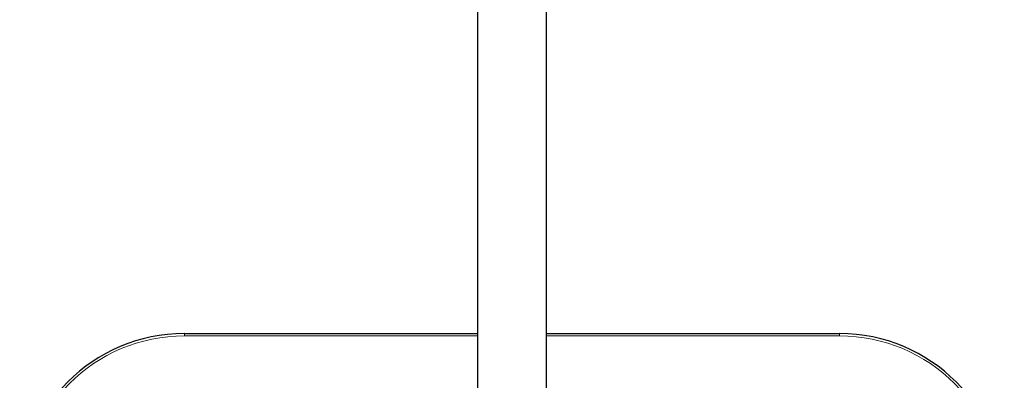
# Model space of a CAD drawing. Header units: millimetres. Extents: x 8 to 2427, y 12 to 2587.
# Tile 3 of 154: x 1000 to 1257, y 241 to 335. Entities that reach past the tile are written whole.
import ezdxf

# ---------------------------------------------------------------- set-up
doc = ezdxf.new("R2010")
doc.units = ezdxf.units.MM

msp = doc.modelspace()

# ---------------------------------------------------------------- linework, layer by layer
at = {"color": 7, "linetype": 'Continuous', "lineweight": 30}
for p, q in [((1119.77, 548.46), (1119.77, 163.46)), ((1137.77, 163.46), (1137.77, 548.46)), ((1043.27, 253.28), (1119.77, 253.28)), ((1137.77, 253.28), (1214.27, 253.28))]:
    msp.add_line(p, q, dxfattribs=at)
at = {"color": 252, "linetype": 'Continuous', "lineweight": 0}
for p, q in [((1043.27, 253.28), (1043.27, 252.68)), ((1119.77, 252.68), (1043.27, 252.68)), ((1214.27, 252.68), (1137.77, 252.68)), ((1214.27, 252.68), (1214.27, 253.28))]:
    msp.add_line(p, q, dxfattribs=at)
at = {"color": 7, "linetype": 'Continuous', "lineweight": 30}
for centre, start, end in [((1043.27, 210.28), 90, 180), ((1214.27, 210.28), 360, 90)]:
    msp.add_arc(centre, 43, start, end, dxfattribs=at)
at = {"color": 252, "linetype": 'Continuous', "lineweight": 0}
for centre, start, end in [((1043.27, 210.28), 90, 180), ((1214.27, 210.28), 360, 90)]:
    msp.add_arc(centre, 42.4, start, end, dxfattribs=at)

doc.saveas('drawing.dxf')
